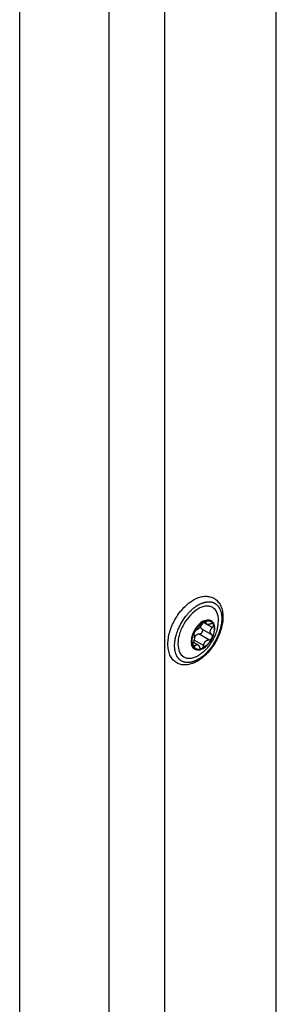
# Model space of a CAD drawing. Header units: millimetres. Extents: x -4969 to -32, y -584 to 4302.
# Tile 26 of 84: x -3969 to -3904, y 3294 to 3543. Entities that reach past the tile are written whole.
import ezdxf

# ---------------------------------------------------------------- set-up
doc = ezdxf.new("R2010")
doc.units = ezdxf.units.MM

msp = doc.modelspace()

# ---------------------------------------------------------------- linework, layer by layer
at = {"color": 7, "linetype": 'Continuous', "lineweight": 25}
for p, q in [((-3969.1, 2214.6), (-3969.1, 3788.89)), ((-3946.48, 3778.28), (-3946.48, 2195.82)), ((-3932.33, 3017.78), (-3932.33, 3778.28)), ((-3904.05, 3011.13), (-3904.05, 3752.15)), ((-3920.51, 3390.82), (-3920.59, 3390.86)), ((-3922.97, 3388.85), (-3920.46, 3387.4)), ((-3922.51, 3390.46), (-3921.53, 3389.9)), ((-3924.96, 3386.07), (-3922.45, 3384.62)), ((-3921.12, 3386.02), (-3923.64, 3387.47)), ((-3923.81, 3384.68), (-3925.09, 3385.42)), ((-3924.72, 3383.7), (-3924.64, 3383.66))]:
    msp.add_line(p, q, dxfattribs=at)
at = {"color": 8, "linetype": 'Continuous', "lineweight": 25}
for p, q in [((-3921.82, 3390.43), (-3922.13, 3390.61)), ((-3920.27, 3389.15), (-3922.52, 3390.45)), ((-3925.22, 3384.83), (-3924.66, 3384.51))]:
    msp.add_line(p, q, dxfattribs=at)
at = {"color": 7, "linetype": 'Continuous', "lineweight": 25, "flags": 128}
msp.add_lwpolyline([(-3924.72, 3383.7), (-3925.04, 3383.95), (-3925.43, 3384.63), (-3925.58, 3385.53), (-3925.46, 3386.6), (-3925.1, 3387.72), (-3924.52, 3388.81), (-3923.77, 3389.76)], dxfattribs=at)
at = {"color": 7, "linetype": 'Continuous', "lineweight": 25}
msp.add_arc((-3921.44, 3388.19), 2.81, 72.2796, 146.004, dxfattribs=at)
for points, knots in [([(-3931.53, 3384.93), (-3931.52, 3384.67), (-3931.5, 3383.92), (-3931.28, 3382.77), (-3930.76, 3381.59), (-3930, 3380.66), (-3929.06, 3380.01), (-3927.98, 3379.68), (-3926.83, 3379.64), (-3925.62, 3379.87), (-3924.37, 3380.39), (-3923.12, 3381.19), (-3921.9, 3382.22), (-3920.78, 3383.47), (-3919.77, 3384.87), (-3918.93, 3386.38), (-3918.26, 3387.96), (-3917.8, 3389.56), (-3917.57, 3391.13), (-3917.57, 3392.62), (-3917.83, 3393.98), (-3918.35, 3395.16), (-3919.1, 3396.1), (-3920.05, 3396.74), (-3921.12, 3397.08), (-3922.27, 3397.12), (-3923.48, 3396.89), (-3924.73, 3396.37), (-3925.99, 3395.58), (-3927.2, 3394.54), (-3928.33, 3393.3), (-3929.33, 3391.89), (-3930.18, 3390.38), (-3930.85, 3388.8), (-3931.3, 3387.2), (-3931.51, 3385.91), (-3931.52, 3385.17), (-3931.53, 3384.93)], [0, 0, 0, 0, 0.016069, 0.046467, 0.076764, 0.106196, 0.134365, 0.161762, 0.189137, 0.217278, 0.246426, 0.276225, 0.306198, 0.336106, 0.365938, 0.395743, 0.425581, 0.455504, 0.485583, 0.515876, 0.546366, 0.576666, 0.606101, 0.634274, 0.661671, 0.689045, 0.717184, 0.746329, 0.776127, 0.8061, 0.836008, 0.865841, 0.895645, 0.925483, 0.955406, 0.985484, 1, 1, 1, 1]), ([(-3926.13, 3393.03), (-3926.07, 3393.1), (-3925.94, 3393.23), (-3925.75, 3393.42), (-3925.55, 3393.6), (-3925.36, 3393.78), (-3925.16, 3393.95), (-3924.96, 3394.11), (-3924.76, 3394.27), (-3924.56, 3394.42), (-3924.35, 3394.56), (-3924.15, 3394.69), (-3923.94, 3394.82), (-3923.74, 3394.93), (-3923.54, 3395.04), (-3923.33, 3395.14), (-3923.13, 3395.24), (-3922.93, 3395.32), (-3922.73, 3395.4), (-3922.53, 3395.46), (-3922.33, 3395.52), (-3922.13, 3395.57), (-3921.94, 3395.61), (-3921.75, 3395.64), (-3921.56, 3395.67), (-3921.37, 3395.68), (-3921.18, 3395.69), (-3921, 3395.68), (-3920.83, 3395.67), (-3920.65, 3395.65), (-3920.48, 3395.62), (-3920.31, 3395.58), (-3920.15, 3395.53), (-3919.99, 3395.47), (-3919.84, 3395.4), (-3919.69, 3395.33), (-3919.55, 3395.25), (-3919.41, 3395.15), (-3919.27, 3395.05), (-3919.15, 3394.94), (-3919.02, 3394.83), (-3918.9, 3394.7), (-3918.79, 3394.57), (-3918.69, 3394.43), (-3918.59, 3394.28), (-3918.49, 3394.13), (-3918.41, 3393.96), (-3918.3, 3393.74), (-3918.18, 3393.44), (-3918.06, 3393.05), (-3917.97, 3392.65), (-3917.91, 3392.22), (-3917.88, 3391.77), (-3917.87, 3391.3), (-3917.89, 3390.82), (-3917.94, 3390.32), (-3918.02, 3389.81), (-3918.12, 3389.3), (-3918.25, 3388.77), (-3918.41, 3388.25), (-3918.59, 3387.72), (-3918.8, 3387.19), (-3919.03, 3386.67), (-3919.28, 3386.16), (-3919.55, 3385.65), (-3919.85, 3385.15), (-3920.16, 3384.67), (-3920.49, 3384.2), (-3920.83, 3383.75), (-3921.19, 3383.32), (-3921.44, 3383.05), (-3921.57, 3382.91)], [0, 0, 0, 0, 0.01087, 0.021741, 0.032611, 0.043481, 0.054352, 0.065222, 0.076093, 0.086963, 0.097833, 0.108704, 0.119574, 0.130444, 0.141315, 0.152185, 0.163055, 0.173926, 0.184796, 0.195666, 0.206537, 0.217407, 0.228278, 0.239148, 0.250018, 0.260889, 0.271759, 0.282629, 0.2935, 0.30437, 0.31524, 0.326111, 0.336981, 0.347851, 0.358722, 0.369592, 0.380463, 0.391333, 0.402203, 0.413074, 0.423944, 0.434814, 0.445685, 0.456555, 0.467425, 0.478296, 0.489166, 0.500036, 0.521774, 0.543512, 0.565249, 0.586987, 0.608724, 0.630462, 0.652199, 0.673937, 0.695674, 0.717412, 0.739149, 0.760887, 0.782625, 0.804362, 0.8261, 0.847837, 0.869575, 0.891312, 0.91305, 0.934787, 0.956525, 0.978262, 1, 1, 1, 1]), ([(-3921.57, 3382.91), (-3921.63, 3382.85), (-3921.76, 3382.71), (-3921.95, 3382.52), (-3922.14, 3382.34), (-3922.34, 3382.16), (-3922.54, 3381.99), (-3922.74, 3381.83), (-3922.94, 3381.68), (-3923.14, 3381.53), (-3923.34, 3381.39), (-3923.55, 3381.25), (-3923.75, 3381.13), (-3923.96, 3381.01), (-3924.16, 3380.9), (-3924.36, 3380.8), (-3924.57, 3380.71), (-3924.77, 3380.62), (-3924.97, 3380.55), (-3925.17, 3380.48), (-3925.37, 3380.42), (-3925.56, 3380.37), (-3925.76, 3380.33), (-3925.95, 3380.3), (-3926.14, 3380.27), (-3926.33, 3380.26), (-3926.51, 3380.26), (-3926.69, 3380.26), (-3926.87, 3380.27), (-3927.04, 3380.29), (-3927.21, 3380.33), (-3927.38, 3380.37), (-3927.54, 3380.41), (-3927.7, 3380.47), (-3927.86, 3380.54), (-3928, 3380.61), (-3928.15, 3380.7), (-3928.29, 3380.79), (-3928.42, 3380.89), (-3928.55, 3381), (-3928.67, 3381.11), (-3928.79, 3381.24), (-3928.9, 3381.37), (-3929.01, 3381.51), (-3929.11, 3381.66), (-3929.2, 3381.82), (-3929.29, 3381.98), (-3929.39, 3382.19), (-3929.51, 3382.47), (-3929.61, 3382.82), (-3929.7, 3383.18), (-3929.77, 3383.57), (-3929.81, 3383.96), (-3929.82, 3384.28), (-3929.83, 3384.69), (-3929.8, 3385.29), (-3929.71, 3386.01), (-3929.57, 3386.66), (-3929.38, 3387.44), (-3929.06, 3388.4), (-3928.45, 3389.78), (-3927.74, 3391.01), (-3927.09, 3391.9), (-3926.72, 3392.36), (-3926.52, 3392.6), (-3926.31, 3392.84), (-3926.18, 3392.98), (-3926.13, 3393.03)], [0, 0, 0, 0, 0.010873, 0.021747, 0.03262, 0.043493, 0.054367, 0.06524, 0.076113, 0.086986, 0.09786, 0.108733, 0.119606, 0.13048, 0.141353, 0.152226, 0.1631, 0.173973, 0.184846, 0.195719, 0.206593, 0.217466, 0.228339, 0.239213, 0.250086, 0.260959, 0.271833, 0.282706, 0.293579, 0.304452, 0.315326, 0.326199, 0.337072, 0.347946, 0.358819, 0.369692, 0.380566, 0.391439, 0.402312, 0.413186, 0.424059, 0.434932, 0.445805, 0.456679, 0.467552, 0.478425, 0.489299, 0.500172, 0.519963, 0.539755, 0.559557, 0.579359, 0.598589, 0.617754, 0.624917, 0.656163, 0.697525, 0.718216, 0.738157, 0.795314, 0.837, 0.909668, 0.95481, 0.962476, 0.977346, 0.991399, 1, 1, 1, 1]), ([(-3918.77, 3390.31), (-3918.75, 3390.55), (-3918.66, 3391.57), (-3919.01, 3393.08), (-3919.91, 3394.17), (-3920.94, 3394.57), (-3921.87, 3394.62), (-3922.88, 3394.38), (-3924.23, 3393.76), (-3925.18, 3392.88), (-3925.81, 3392.31)], [0, 0, 0, 0, 0.055652, 0.2380953, 0.4205386, 0.518751, 0.6190477, 0.7193443, 0.8175567, 1, 1, 1, 1]), ([(-3925.81, 3392.31), (-3926.38, 3391.63), (-3927.25, 3390.57), (-3928.11, 3388.87), (-3928.62, 3387.51), (-3928.92, 3386.16), (-3929.04, 3384.55), (-3928.7, 3382.85), (-3927.78, 3381.77), (-3926.76, 3381.37), (-3925.83, 3381.32), (-3924.82, 3381.57), (-3923.94, 3381.92), (-3923.44, 3382.35), (-3923.28, 3382.5)], [0, 0, 0, 0, 0.131344, 0.202049, 0.274255, 0.34646, 0.417165, 0.548509, 0.679853, 0.750558, 0.822764, 0.894969, 0.965674, 1, 1, 1, 1]), ([(-3924.8, 3387.93), (-3924.5, 3388.55), (-3924.1, 3389.14), (-3923.2, 3390.09), (-3922.69, 3390.46), (-3922.21, 3390.67)], [0, 0, 0, 0, 0.5, 0.5, 1, 1, 1, 1]), ([(-3921.46, 3384.76), (-3921.11, 3385.13), (-3920.78, 3385.57), (-3920.24, 3386.51), (-3920.02, 3387.01), (-3919.73, 3387.99), (-3919.65, 3388.48), (-3919.65, 3389.36), (-3919.73, 3389.76), (-3920.02, 3390.41), (-3920.24, 3390.66), (-3920.78, 3390.97), (-3921.1, 3391.04), (-3921.81, 3390.97), (-3922.19, 3390.83), (-3922.96, 3390.39), (-3923.34, 3390.08), (-3923.69, 3389.71)], [0, 0, 0, 0, 0.125, 0.125, 0.25, 0.25, 0.375, 0.375, 0.5, 0.5, 0.625, 0.625, 0.75, 0.75, 0.875, 0.875, 1, 1, 1, 1]), ([(-3922.21, 3390.67), (-3922.23, 3390.66), (-3922.27, 3390.64), (-3922.34, 3390.6), (-3922.4, 3390.56), (-3922.47, 3390.5), (-3922.53, 3390.45), (-3922.61, 3390.38), (-3922.68, 3390.29), (-3922.77, 3390.19), (-3922.84, 3390.08), (-3922.88, 3390), (-3922.9, 3389.97)], [0, 0, 0, 0, 0.084084, 0.167114, 0.249666, 0.332343, 0.415764, 0.500551, 0.619332, 0.738029, 0.870001, 1, 1, 1, 1]), ([(-3922.21, 3390.67), (-3921.72, 3390.87), (-3921.25, 3390.92), (-3920.47, 3390.68), (-3920.16, 3390.39), (-3919.98, 3389.98)], [0, 0, 0, 0, 0.5, 0.5, 1, 1, 1, 1]), ([(-3921.82, 3390.43), (-3921.82, 3390.45), (-3921.81, 3390.49), (-3921.82, 3390.54), (-3921.83, 3390.59), (-3921.86, 3390.64), (-3921.9, 3390.69), (-3921.98, 3390.71), (-3922.08, 3390.71), (-3922.16, 3390.68), (-3922.21, 3390.67)], [0, 0, 0, 0, 0.086738, 0.173874, 0.262412, 0.381161, 0.500077, 0.668064, 0.833077, 1, 1, 1, 1]), ([(-3923.69, 3389.71), (-3924.05, 3389.34), (-3924.37, 3388.9), (-3924.91, 3387.96), (-3925.13, 3387.47), (-3925.42, 3386.48), (-3925.5, 3385.99), (-3925.5, 3385.11), (-3925.42, 3384.71), (-3925.13, 3384.06), (-3924.91, 3383.81), (-3924.37, 3383.5), (-3924.05, 3383.44), (-3923.34, 3383.51), (-3922.96, 3383.64), (-3922.2, 3384.08), (-3921.81, 3384.39), (-3921.46, 3384.76)], [0, 0, 0, 0, 0.125, 0.125, 0.25, 0.25, 0.375, 0.375, 0.5, 0.5, 0.625, 0.625, 0.75, 0.75, 0.875, 0.875, 1, 1, 1, 1]), ([(-3924.23, 3388.57), (-3924.24, 3388.57), (-3924.27, 3388.56), (-3924.32, 3388.53), (-3924.38, 3388.49), (-3924.44, 3388.44), (-3924.53, 3388.35), (-3924.62, 3388.23), (-3924.72, 3388.09), (-3924.78, 3387.98), (-3924.8, 3387.93)], [0, 0, 0, 0, 0.0867382, 0.1738744, 0.2624118, 0.3811614, 0.5000771, 0.6680637, 0.8330769, 1, 1, 1, 1]), ([(-3923.56, 3389.07), (-3923.58, 3389.05), (-3923.63, 3389), (-3923.7, 3388.93), (-3923.78, 3388.86), (-3923.85, 3388.8), (-3923.93, 3388.73), (-3924.03, 3388.67), (-3924.13, 3388.61), (-3924.19, 3388.58), (-3924.23, 3388.57)], [0, 0, 0, 0, 0.096136, 0.194084, 0.293936, 0.395784, 0.499709, 0.651567, 0.818287, 1, 1, 1, 1]), ([(-3922.9, 3389.97), (-3922.92, 3389.93), (-3922.96, 3389.87), (-3923.02, 3389.77), (-3923.08, 3389.68), (-3923.14, 3389.59), (-3923.21, 3389.48), (-3923.31, 3389.35), (-3923.44, 3389.2), (-3923.52, 3389.12), (-3923.56, 3389.07)], [0, 0, 0, 0, 0.110891, 0.216369, 0.316458, 0.411187, 0.50059, 0.672516, 0.838849, 1, 1, 1, 1]), ([(-3923.21, 3389.14), (-3923.19, 3389.11), (-3923.17, 3389.06), (-3923.11, 3388.99), (-3923.05, 3388.92), (-3923, 3388.88), (-3922.97, 3388.85)], [0, 0, 0, 0, 0.2275155, 0.4699707, 0.7274438, 1, 1, 1, 1]), ([(-3922.97, 3388.85), (-3922.96, 3388.84), (-3922.93, 3388.82), (-3922.9, 3388.79), (-3922.86, 3388.74), (-3922.83, 3388.68), (-3922.79, 3388.59), (-3922.77, 3388.47), (-3922.77, 3388.3), (-3922.81, 3388.13), (-3922.88, 3387.96), (-3922.98, 3387.8), (-3923.07, 3387.71), (-3923.11, 3387.67)], [0, 0, 0, 0, 0.04414, 0.08853, 0.133425, 0.195741, 0.258365, 0.379428, 0.500262, 0.624928, 0.749424, 0.874539, 1, 1, 1, 1]), ([(-3920.69, 3390.07), (-3920.72, 3390.06), (-3920.79, 3390.02), (-3920.89, 3389.98), (-3920.99, 3389.95), (-3921.08, 3389.93), (-3921.21, 3389.9), (-3921.38, 3389.89), (-3921.56, 3389.92), (-3921.7, 3389.99), (-3921.78, 3390.08), (-3921.82, 3390.19), (-3921.83, 3390.3), (-3921.82, 3390.38), (-3921.82, 3390.43)], [0, 0, 0, 0, 0.055463, 0.108219, 0.15828, 0.205661, 0.250379, 0.378158, 0.499894, 0.621702, 0.749594, 0.8256, 0.909047, 1, 1, 1, 1]), ([(-3920.46, 3387.4), (-3920.48, 3387.42), (-3920.53, 3387.46), (-3920.59, 3387.53), (-3920.64, 3387.6), (-3920.68, 3387.67), (-3920.74, 3387.79), (-3920.79, 3387.97), (-3920.79, 3388.21), (-3920.73, 3388.46), (-3920.64, 3388.67), (-3920.53, 3388.85), (-3920.41, 3389), (-3920.32, 3389.1), (-3920.27, 3389.15)], [0, 0, 0, 0, 0.055463, 0.108219, 0.15828, 0.205661, 0.250379, 0.378158, 0.499894, 0.621702, 0.749594, 0.8256, 0.909047, 1, 1, 1, 1]), ([(-3919.98, 3389.98), (-3919.99, 3389.99), (-3920, 3390.03), (-3920.04, 3390.07), (-3920.08, 3390.11), (-3920.13, 3390.14), (-3920.19, 3390.16), (-3920.26, 3390.17), (-3920.35, 3390.17), (-3920.45, 3390.16), (-3920.57, 3390.13), (-3920.65, 3390.09), (-3920.69, 3390.07)], [0, 0, 0, 0, 0.084084, 0.167114, 0.249666, 0.332343, 0.415764, 0.500551, 0.619332, 0.738029, 0.870001, 1, 1, 1, 1]), ([(-3919.98, 3389.98), (-3919.79, 3389.56), (-3919.72, 3389.02), (-3919.85, 3387.82), (-3920.05, 3387.17), (-3920.35, 3386.54)], [0, 0, 0, 0, 0.5, 0.5, 1, 1, 1, 1]), ([(-3920.27, 3389.15), (-3920.25, 3389.17), (-3920.2, 3389.22), (-3920.14, 3389.29), (-3920.08, 3389.38), (-3920.02, 3389.48), (-3919.97, 3389.6), (-3919.94, 3389.73), (-3919.94, 3389.87), (-3919.96, 3389.94), (-3919.98, 3389.98)], [0, 0, 0, 0, 0.088673, 0.177747, 0.268293, 0.392295, 0.51654, 0.678897, 0.838585, 1, 1, 1, 1]), ([(-3920.17, 3385.85), (-3919.89, 3386.38), (-3919.5, 3387.14), (-3919.1, 3388.32), (-3918.86, 3389.27), (-3918.79, 3390), (-3918.76, 3390.31)], [0, 0, 0, 0, 0.379412, 0.535557, 0.795638, 1, 1, 1, 1]), ([(-3925.17, 3384.5), (-3925.36, 3384.91), (-3925.43, 3385.46), (-3925.3, 3386.65), (-3925.1, 3387.31), (-3924.8, 3387.93)], [0, 0, 0, 0, 0.5, 0.5, 1, 1, 1, 1]), ([(-3924.89, 3387.19), (-3924.88, 3387.18), (-3924.87, 3387.16), (-3924.84, 3387.12), (-3924.83, 3387.08), (-3924.81, 3387.03), (-3924.79, 3386.96), (-3924.78, 3386.84), (-3924.78, 3386.64), (-3924.8, 3386.38), (-3924.86, 3386.11), (-3924.92, 3385.86), (-3924.99, 3385.65), (-3925.05, 3385.51), (-3925.08, 3385.44)], [0, 0, 0, 0, 0.046074, 0.09015, 0.132234, 0.172336, 0.210462, 0.318499, 0.420284, 0.562638, 0.709748, 0.796787, 0.893499, 1, 1, 1, 1]), ([(-3924.8, 3387.93), (-3924.82, 3387.9), (-3924.84, 3387.85), (-3924.87, 3387.77), (-3924.9, 3387.69), (-3924.92, 3387.61), (-3924.94, 3387.54), (-3924.95, 3387.46), (-3924.95, 3387.38), (-3924.95, 3387.3), (-3924.93, 3387.23), (-3924.91, 3387.2), (-3924.89, 3387.19)], [0, 0, 0, 0, 0.084084, 0.167114, 0.249666, 0.332343, 0.415764, 0.500551, 0.619332, 0.738029, 0.870001, 1, 1, 1, 1]), ([(-3924.86, 3386.54), (-3924.84, 3386.58), (-3924.81, 3386.64), (-3924.75, 3386.74), (-3924.69, 3386.83), (-3924.63, 3386.91), (-3924.56, 3387), (-3924.47, 3387.1), (-3924.34, 3387.22), (-3924.19, 3387.34), (-3924.09, 3387.39), (-3924.03, 3387.42)], [0, 0, 0, 0, 0.084186, 0.167343, 0.249994, 0.332667, 0.415891, 0.500188, 0.66741, 0.8326, 1, 1, 1, 1]), ([(-3923.64, 3387.47), (-3923.67, 3387.47), (-3923.72, 3387.47), (-3923.81, 3387.47), (-3923.89, 3387.46), (-3923.96, 3387.44), (-3924.01, 3387.43), (-3924.03, 3387.42)], [0, 0, 0, 0, 0.219257, 0.428851, 0.628814, 0.819183, 1, 1, 1, 1]), ([(-3923.64, 3387.47), (-3923.62, 3387.47), (-3923.57, 3387.47), (-3923.5, 3387.47), (-3923.43, 3387.49), (-3923.36, 3387.51), (-3923.29, 3387.55), (-3923.23, 3387.58), (-3923.17, 3387.62), (-3923.13, 3387.65), (-3923.11, 3387.67)], [0, 0, 0, 0, 0.1367466, 0.270081, 0.4000286, 0.5266164, 0.6498741, 0.7698336, 0.8865297, 1, 1, 1, 1]), ([(-3923.26, 3382.46), (-3923.02, 3382.63), (-3922.49, 3382.99), (-3921.77, 3383.7), (-3920.94, 3384.64), (-3920.46, 3385.39), (-3920.17, 3385.85)], [0, 0, 0, 0, 0.185723, 0.424274, 0.652164, 1, 1, 1, 1]), ([(-3922.45, 3384.62), (-3922.44, 3384.66), (-3922.43, 3384.74), (-3922.41, 3384.86), (-3922.38, 3384.97), (-3922.35, 3385.08), (-3922.3, 3385.2), (-3922.23, 3385.35), (-3922.13, 3385.51), (-3922.05, 3385.6), (-3922.01, 3385.64)], [0, 0, 0, 0, 0.110891, 0.216369, 0.316458, 0.411187, 0.50059, 0.672516, 0.838849, 1, 1, 1, 1]), ([(-3922.01, 3385.64), (-3921.99, 3385.67), (-3921.94, 3385.72), (-3921.86, 3385.78), (-3921.77, 3385.84), (-3921.68, 3385.9), (-3921.57, 3385.95), (-3921.44, 3385.99), (-3921.28, 3386.02), (-3921.18, 3386.02), (-3921.12, 3386.02)], [0, 0, 0, 0, 0.0961362, 0.1940836, 0.2939364, 0.3957835, 0.4997088, 0.6515673, 0.8182871, 1, 1, 1, 1]), ([(-3921.12, 3386.02), (-3921.1, 3386.01), (-3921.05, 3386.01), (-3920.98, 3386.02), (-3920.91, 3386.04), (-3920.82, 3386.07), (-3920.71, 3386.12), (-3920.63, 3386.19), (-3920.59, 3386.22)], [0, 0, 0, 0, 0.13071, 0.261256, 0.392902, 0.526927, 0.763641, 1, 1, 1, 1]), ([(-3920.59, 3386.22), (-3920.57, 3386.23), (-3920.53, 3386.27), (-3920.48, 3386.33), (-3920.43, 3386.4), (-3920.38, 3386.47), (-3920.36, 3386.52), (-3920.35, 3386.54)], [0, 0, 0, 0, 0.201766, 0.401419, 0.600198, 0.799329, 1, 1, 1, 1]), ([(-3920.35, 3386.54), (-3920.33, 3386.57), (-3920.31, 3386.63), (-3920.28, 3386.71), (-3920.26, 3386.79), (-3920.25, 3386.87), (-3920.25, 3386.96), (-3920.26, 3387.05), (-3920.28, 3387.14), (-3920.32, 3387.24), (-3920.38, 3387.33), (-3920.43, 3387.38), (-3920.46, 3387.4)], [0, 0, 0, 0, 0.084084, 0.167115, 0.249667, 0.332343, 0.415764, 0.500551, 0.619332, 0.738029, 0.870001, 1, 1, 1, 1]), ([(-3925.08, 3385.44), (-3925.09, 3385.41), (-3925.12, 3385.36), (-3925.15, 3385.27), (-3925.18, 3385.17), (-3925.2, 3385.05), (-3925.22, 3384.91), (-3925.23, 3384.76), (-3925.22, 3384.61), (-3925.19, 3384.54), (-3925.17, 3384.5)], [0, 0, 0, 0, 0.086738, 0.173874, 0.262412, 0.381161, 0.500077, 0.668064, 0.833077, 1, 1, 1, 1]), ([(-3925.17, 3384.5), (-3925.16, 3384.48), (-3925.15, 3384.45), (-3925.12, 3384.4), (-3925.08, 3384.37), (-3925.04, 3384.35), (-3925, 3384.34), (-3924.95, 3384.33), (-3924.88, 3384.34), (-3924.81, 3384.38), (-3924.74, 3384.43), (-3924.69, 3384.49), (-3924.66, 3384.51)], [0, 0, 0, 0, 0.084084, 0.167114, 0.249666, 0.332343, 0.415763, 0.500551, 0.619331, 0.738029, 0.870001, 1, 1, 1, 1]), ([(-3922.94, 3383.81), (-3923.43, 3383.6), (-3923.9, 3383.55), (-3924.68, 3383.79), (-3924.99, 3384.08), (-3925.17, 3384.5)], [0, 0, 0, 0, 0.5, 0.5, 1, 1, 1, 1]), ([(-3924.66, 3384.51), (-3924.64, 3384.54), (-3924.6, 3384.59), (-3924.53, 3384.65), (-3924.47, 3384.7), (-3924.41, 3384.74), (-3924.31, 3384.79), (-3924.18, 3384.82), (-3924.02, 3384.8), (-3923.86, 3384.72), (-3923.74, 3384.6), (-3923.65, 3384.46), (-3923.58, 3384.33), (-3923.55, 3384.22), (-3923.53, 3384.16)], [0, 0, 0, 0, 0.055463, 0.108219, 0.15828, 0.205661, 0.250379, 0.378158, 0.499894, 0.621702, 0.749594, 0.8256, 0.909047, 1, 1, 1, 1]), ([(-3923.53, 3384.16), (-3923.52, 3384.13), (-3923.51, 3384.08), (-3923.47, 3384.01), (-3923.43, 3383.94), (-3923.38, 3383.88), (-3923.29, 3383.81), (-3923.19, 3383.77), (-3923.07, 3383.76), (-3922.99, 3383.79), (-3922.94, 3383.81)], [0, 0, 0, 0, 0.086738, 0.173874, 0.262412, 0.381161, 0.500077, 0.668064, 0.833077, 1, 1, 1, 1]), ([(-3922.94, 3383.81), (-3922.93, 3383.81), (-3922.89, 3383.83), (-3922.83, 3383.87), (-3922.77, 3383.91), (-3922.72, 3383.97), (-3922.69, 3384.01), (-3922.67, 3384.03)], [0, 0, 0, 0, 0.2006711, 0.3998019, 0.5985813, 0.7982342, 1, 1, 1, 1]), ([(-3922.67, 3384.03), (-3922.66, 3384.04), (-3922.63, 3384.08), (-3922.59, 3384.15), (-3922.55, 3384.21), (-3922.51, 3384.31), (-3922.47, 3384.45), (-3922.45, 3384.56), (-3922.45, 3384.62)], [0, 0, 0, 0, 0.118657, 0.236659, 0.354757, 0.473716, 0.739027, 1, 1, 1, 1])]:
    msp.add_open_spline(points, degree=3, knots=knots, dxfattribs=at)
for points in [[(-3920.35, 3386.54), (-3920.65, 3385.92), (-3921.05, 3385.33), (-3921.5, 3384.86)], [(-3921.5, 3384.86), (-3921.96, 3384.38), (-3922.46, 3384.01), (-3922.94, 3383.81)]]:
    msp.add_open_spline(points, degree=3, dxfattribs=at)

doc.saveas('drawing.dxf')
